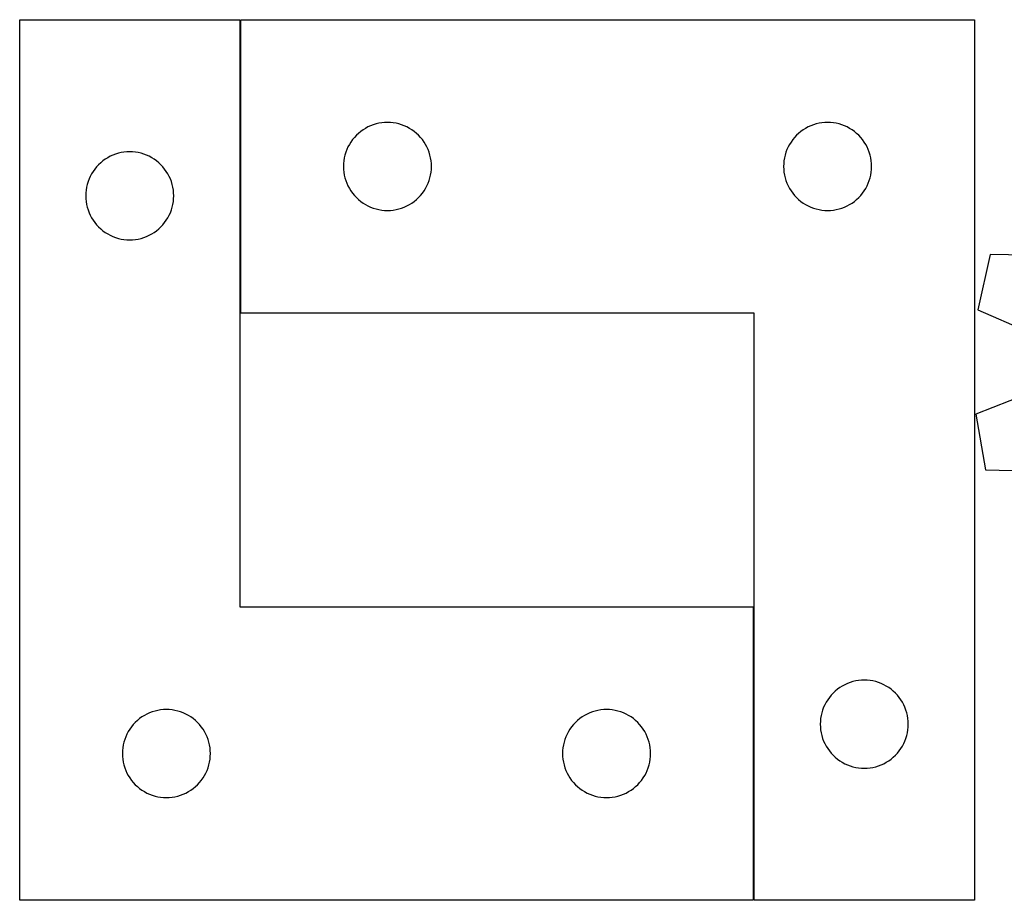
# Model space of a CAD drawing. Header units: millimetres. Extents: x 7 to 1243, y 7 to 2493.
# Tile 1 of 31: x 7 to 208, y 7 to 187. Entities that reach past the tile are written whole.
import ezdxf

# ---------------------------------------------------------------- set-up
doc = ezdxf.new("R2010")
doc.units = ezdxf.units.MM
doc.layers.add('COMMON', color=5, linetype='CONTINUOUS', true_color=0x0000ff)
doc.layers.add('CUT', color=7, linetype='CONTINUOUS', true_color=0x000000)

msp = doc.modelspace()

# ---------------------------------------------------------------- linework, layer by layer
at = {"layer": 'COMMON'}
for p, q in [((51.621013, 186.530239), (51.621013, 126.530239)), ((156.621013, 66.530239), (156.621013, 6.530239))]:
    msp.add_line(p, q, dxfattribs=at)
at = {"layer": 'CUT'}
for p, q in [((6.521011, 6.530239), (6.521011, 186.530239)), ((6.521011, 186.530239), (51.521011, 186.530239)), ((51.521011, 186.530239), (51.521011, 66.530239)), ((51.721013, 126.530239), (51.721013, 186.530239)), ((51.721013, 186.530239), (201.721013, 186.530239)), ((201.721013, 186.530239), (201.721013, 6.530239)), ((79.391641, 165.223572), (78.828057, 165.052611)), ((79.9652, 165.357307), (79.391641, 165.223572)), ((80.546277, 165.453243), (79.9652, 165.357307)), ((81.132384, 165.51097), (80.546277, 165.453243)), ((81.721013, 165.530239), (81.132384, 165.51097)), ((82.309641, 165.51097), (81.721013, 165.530239)), ((82.895748, 165.453243), (82.309641, 165.51097)), ((83.476825, 165.357307), (82.895748, 165.453243)), ((84.050384, 165.223572), (83.476825, 165.357307)), ((84.613968, 165.052611), (84.050384, 165.223572)), ((169.391641, 165.223572), (168.828057, 165.052611)), ((169.9652, 165.357307), (169.391641, 165.223572)), ((170.546277, 165.453243), (169.9652, 165.357307)), ((171.132384, 165.51097), (170.546277, 165.453243)), ((171.721013, 165.530239), (171.132384, 165.51097)), ((172.309641, 165.51097), (171.721013, 165.530239)), ((172.895748, 165.453243), (172.309641, 165.51097)), ((173.476825, 165.357307), (172.895748, 165.453243)), ((174.050384, 165.223572), (173.476825, 165.357307)), ((174.613968, 165.052611), (174.050384, 165.223572)), ((75.7869, 163.296798), (75.357051, 162.8942)), ((76.24216, 163.670419), (75.7869, 163.296798)), ((76.72088, 164.013466), (76.24216, 163.670419)), ((77.221013, 164.324468), (76.72088, 164.013466)), ((77.740414, 164.602094), (77.221013, 164.324468)), ((78.276862, 164.845155), (77.740414, 164.602094)), ((78.828057, 165.052611), (78.276862, 164.845155)), ((85.165163, 164.845155), (84.613968, 165.052611)), ((85.701611, 164.602094), (85.165163, 164.845155)), ((86.221013, 164.324468), (85.701611, 164.602094)), ((86.721145, 164.013466), (86.221013, 164.324468)), ((87.199865, 163.670419), (86.721145, 164.013466)), ((87.655125, 163.296798), (87.199865, 163.670419)), ((88.084974, 162.8942), (87.655125, 163.296798)), ((165.7869, 163.296798), (165.357051, 162.8942)), ((166.24216, 163.670419), (165.7869, 163.296798)), ((166.72088, 164.013466), (166.24216, 163.670419)), ((167.221013, 164.324468), (166.72088, 164.013466)), ((167.740414, 164.602094), (167.221013, 164.324468)), ((168.276862, 164.845155), (167.740414, 164.602094)), ((168.828057, 165.052611), (168.276862, 164.845155)), ((175.165163, 164.845155), (174.613968, 165.052611)), ((175.701611, 164.602094), (175.165163, 164.845155)), ((176.221013, 164.324468), (175.701611, 164.602094)), ((176.721145, 164.013466), (176.221013, 164.324468)), ((177.199865, 163.670419), (176.721145, 164.013466)), ((177.655125, 163.296798), (177.199865, 163.670419)), ((178.084974, 162.8942), (177.655125, 163.296798)), ((74.237786, 161.530371), (73.926784, 161.030239)), ((74.580832, 162.009092), (74.237786, 161.530371)), ((74.954454, 162.464352), (74.580832, 162.009092)), ((75.357051, 162.8942), (74.954454, 162.464352)), ((88.487571, 162.464352), (88.084974, 162.8942)), ((88.861193, 162.009092), (88.487571, 162.464352)), ((89.204239, 161.530371), (88.861193, 162.009092)), ((89.515241, 161.030239), (89.204239, 161.530371)), ((164.237786, 161.530371), (163.926784, 161.030239)), ((164.580832, 162.009092), (164.237786, 161.530371)), ((164.954454, 162.464352), (164.580832, 162.009092)), ((165.357051, 162.8942), (164.954454, 162.464352)), ((178.487571, 162.464352), (178.084974, 162.8942)), ((178.861193, 162.009092), (178.487571, 162.464352)), ((179.204239, 161.530371), (178.861193, 162.009092)), ((179.515241, 161.030239), (179.204239, 161.530371)), ((26.128055, 159.052611), (25.57686, 158.845155)), ((26.691639, 159.223572), (26.128055, 159.052611)), ((27.265198, 159.357307), (26.691639, 159.223572)), ((27.846275, 159.453243), (27.265198, 159.357307)), ((28.432382, 159.51097), (27.846275, 159.453243)), ((29.021011, 159.530239), (28.432382, 159.51097)), ((29.609639, 159.51097), (29.021011, 159.530239)), ((30.195746, 159.453243), (29.609639, 159.51097)), ((30.776823, 159.357307), (30.195746, 159.453243)), ((31.350382, 159.223572), (30.776823, 159.357307)), ((31.913966, 159.052611), (31.350382, 159.223572)), ((32.465161, 158.845155), (31.913966, 159.052611)), ((73.198641, 159.423195), (73.02768, 158.859611)), ((73.406097, 159.97439), (73.198641, 159.423195)), ((73.649158, 160.510838), (73.406097, 159.97439)), ((73.926784, 161.030239), (73.649158, 160.510838)), ((89.792867, 160.510838), (89.515241, 161.030239)), ((90.035928, 159.97439), (89.792867, 160.510838)), ((90.243384, 159.423195), (90.035928, 159.97439)), ((90.414345, 158.859611), (90.243384, 159.423195)), ((163.198641, 159.423195), (163.02768, 158.859611)), ((163.406097, 159.97439), (163.198641, 159.423195)), ((163.649158, 160.510838), (163.406097, 159.97439)), ((163.926784, 161.030239), (163.649158, 160.510838)), ((179.792867, 160.510838), (179.515241, 161.030239)), ((180.035928, 159.97439), (179.792867, 160.510838)), ((180.243384, 159.423195), (180.035928, 159.97439)), ((180.414345, 158.859611), (180.243384, 159.423195)), ((23.086898, 157.296798), (22.657049, 156.8942)), ((23.542158, 157.670419), (23.086898, 157.296798)), ((24.020878, 158.013466), (23.542158, 157.670419)), ((24.521011, 158.324468), (24.020878, 158.013466)), ((25.040412, 158.602094), (24.521011, 158.324468)), ((25.57686, 158.845155), (25.040412, 158.602094)), ((33.001609, 158.602094), (32.465161, 158.845155)), ((33.521011, 158.324468), (33.001609, 158.602094)), ((34.021143, 158.013466), (33.521011, 158.324468)), ((34.499863, 157.670419), (34.021143, 158.013466)), ((34.955123, 157.296798), (34.499863, 157.670419)), ((35.384972, 156.8942), (34.955123, 157.296798)), ((72.740282, 157.118868), (72.721013, 156.530239)), ((72.798009, 157.704975), (72.740282, 157.118868)), ((72.893945, 158.286052), (72.798009, 157.704975)), ((73.02768, 158.859611), (72.893945, 158.286052)), ((90.54808, 158.286052), (90.414345, 158.859611)), ((90.644016, 157.704975), (90.54808, 158.286052)), ((90.701743, 157.118868), (90.644016, 157.704975)), ((90.721013, 156.530239), (90.701743, 157.118868)), ((162.740282, 157.118868), (162.721013, 156.530239)), ((162.798009, 157.704975), (162.740282, 157.118868)), ((162.893945, 158.286052), (162.798009, 157.704975)), ((163.02768, 158.859611), (162.893945, 158.286052)), ((180.54808, 158.286052), (180.414345, 158.859611)), ((180.644016, 157.704975), (180.54808, 158.286052)), ((180.701743, 157.118868), (180.644016, 157.704975)), ((180.721013, 156.530239), (180.701743, 157.118868)), ((21.226782, 155.030239), (20.949156, 154.510838)), ((21.537784, 155.530371), (21.226782, 155.030239)), ((21.88083, 156.009092), (21.537784, 155.530371)), ((22.254452, 156.464352), (21.88083, 156.009092)), ((22.657049, 156.8942), (22.254452, 156.464352)), ((35.787569, 156.464352), (35.384972, 156.8942)), ((36.161191, 156.009092), (35.787569, 156.464352)), ((36.504237, 155.530371), (36.161191, 156.009092)), ((36.815239, 155.030239), (36.504237, 155.530371)), ((37.092865, 154.510838), (36.815239, 155.030239)), ((72.721013, 156.530239), (72.740282, 155.941611)), ((72.740282, 155.941611), (72.798009, 155.355504)), ((72.798009, 155.355504), (72.893945, 154.774426)), ((90.54808, 154.774426), (90.644016, 155.355504)), ((90.644016, 155.355504), (90.701743, 155.941611)), ((90.701743, 155.941611), (90.721013, 156.530239)), ((162.721013, 156.530239), (162.740282, 155.941611)), ((162.740282, 155.941611), (162.798009, 155.355504)), ((162.798009, 155.355504), (162.893945, 154.774426)), ((180.54808, 154.774426), (180.644016, 155.355504)), ((180.644016, 155.355504), (180.701743, 155.941611)), ((180.701743, 155.941611), (180.721013, 156.530239)), ((20.498639, 153.423195), (20.327678, 152.859611)), ((20.706095, 153.97439), (20.498639, 153.423195)), ((20.949156, 154.510838), (20.706095, 153.97439)), ((37.335926, 153.97439), (37.092865, 154.510838)), ((37.543382, 153.423195), (37.335926, 153.97439)), ((37.714343, 152.859611), (37.543382, 153.423195)), ((72.893945, 154.774426), (73.02768, 154.200868)), ((73.02768, 154.200868), (73.198641, 153.637284)), ((73.198641, 153.637284), (73.406097, 153.086088)), ((73.406097, 153.086088), (73.649158, 152.549641)), ((89.792867, 152.549641), (90.035928, 153.086088)), ((90.035928, 153.086088), (90.243384, 153.637284)), ((90.243384, 153.637284), (90.414345, 154.200868)), ((90.414345, 154.200868), (90.54808, 154.774426)), ((162.893945, 154.774426), (163.02768, 154.200868)), ((163.02768, 154.200868), (163.198641, 153.637284)), ((163.198641, 153.637284), (163.406097, 153.086088)), ((163.406097, 153.086088), (163.649158, 152.549641)), ((179.792867, 152.549641), (180.035928, 153.086088)), ((180.035928, 153.086088), (180.243384, 153.637284)), ((180.243384, 153.637284), (180.414345, 154.200868)), ((180.414345, 154.200868), (180.54808, 154.774426)), ((20.04028, 151.118868), (20.021011, 150.530239)), ((20.098007, 151.704975), (20.04028, 151.118868)), ((20.193943, 152.286052), (20.098007, 151.704975)), ((20.327678, 152.859611), (20.193943, 152.286052)), ((37.848078, 152.286052), (37.714343, 152.859611)), ((37.944014, 151.704975), (37.848078, 152.286052)), ((38.001741, 151.118868), (37.944014, 151.704975)), ((38.021011, 150.530239), (38.001741, 151.118868)), ((73.649158, 152.549641), (73.926784, 152.030239)), ((73.926784, 152.030239), (74.237786, 151.530107)), ((74.237786, 151.530107), (74.580832, 151.051387)), ((74.580832, 151.051387), (74.954454, 150.596127)), ((88.487571, 150.596127), (88.861193, 151.051387)), ((88.861193, 151.051387), (89.204239, 151.530107)), ((89.204239, 151.530107), (89.515241, 152.030239)), ((89.515241, 152.030239), (89.792867, 152.549641)), ((163.649158, 152.549641), (163.926784, 152.030239)), ((163.926784, 152.030239), (164.237786, 151.530107)), ((164.237786, 151.530107), (164.580832, 151.051387)), ((164.580832, 151.051387), (164.954454, 150.596127)), ((178.487571, 150.596127), (178.861193, 151.051387)), ((178.861193, 151.051387), (179.204239, 151.530107)), ((179.204239, 151.530107), (179.515241, 152.030239)), ((179.515241, 152.030239), (179.792867, 152.549641)), ((20.021011, 150.530239), (20.04028, 149.941611)), ((20.04028, 149.941611), (20.098007, 149.355504)), ((20.098007, 149.355504), (20.193943, 148.774426)), ((37.848078, 148.774426), (37.944014, 149.355504)), ((37.944014, 149.355504), (38.001741, 149.941611)), ((38.001741, 149.941611), (38.021011, 150.530239)), ((74.954454, 150.596127), (75.357051, 150.166278)), ((75.357051, 150.166278), (75.7869, 149.763681)), ((75.7869, 149.763681), (76.24216, 149.390059)), ((76.24216, 149.390059), (76.72088, 149.047013)), ((76.72088, 149.047013), (77.221013, 148.736011)), ((86.221013, 148.736011), (86.721145, 149.047013)), ((86.721145, 149.047013), (87.199865, 149.390059)), ((87.199865, 149.390059), (87.655125, 149.763681)), ((87.655125, 149.763681), (88.084974, 150.166278)), ((88.084974, 150.166278), (88.487571, 150.596127)), ((164.954454, 150.596127), (165.357051, 150.166278)), ((165.357051, 150.166278), (165.7869, 149.763681)), ((165.7869, 149.763681), (166.24216, 149.390059)), ((166.24216, 149.390059), (166.72088, 149.047013)), ((166.72088, 149.047013), (167.221013, 148.736011)), ((176.221013, 148.736011), (176.721145, 149.047013)), ((176.721145, 149.047013), (177.199865, 149.390059)), ((177.199865, 149.390059), (177.655125, 149.763681)), ((177.655125, 149.763681), (178.084974, 150.166278)), ((178.084974, 150.166278), (178.487571, 150.596127)), ((20.193943, 148.774426), (20.327678, 148.200868)), ((20.327678, 148.200868), (20.498639, 147.637284)), ((20.498639, 147.637284), (20.706095, 147.086088)), ((20.706095, 147.086088), (20.949156, 146.549641)), ((37.092865, 146.549641), (37.335926, 147.086088)), ((37.335926, 147.086088), (37.543382, 147.637284)), ((37.543382, 147.637284), (37.714343, 148.200868)), ((37.714343, 148.200868), (37.848078, 148.774426)), ((77.221013, 148.736011), (77.740414, 148.458385)), ((77.740414, 148.458385), (78.276862, 148.215324)), ((78.276862, 148.215324), (78.828057, 148.007868)), ((78.828057, 148.007868), (79.391641, 147.836907)), ((79.391641, 147.836907), (79.9652, 147.703172)), ((79.9652, 147.703172), (80.546277, 147.607236)), ((80.546277, 147.607236), (81.132384, 147.549509)), ((81.132384, 147.549509), (81.721013, 147.530239)), ((81.721013, 147.530239), (82.309641, 147.549509)), ((82.309641, 147.549509), (82.895748, 147.607236)), ((82.895748, 147.607236), (83.476825, 147.703172)), ((83.476825, 147.703172), (84.050384, 147.836907)), ((84.050384, 147.836907), (84.613968, 148.007868)), ((84.613968, 148.007868), (85.165163, 148.215324)), ((85.165163, 148.215324), (85.701611, 148.458385)), ((85.701611, 148.458385), (86.221013, 148.736011)), ((167.221013, 148.736011), (167.740414, 148.458385)), ((167.740414, 148.458385), (168.276862, 148.215324)), ((168.276862, 148.215324), (168.828057, 148.007868)), ((168.828057, 148.007868), (169.391641, 147.836907)), ((169.391641, 147.836907), (169.9652, 147.703172)), ((169.9652, 147.703172), (170.546277, 147.607236)), ((170.546277, 147.607236), (171.132384, 147.549509)), ((171.132384, 147.549509), (171.721013, 147.530239)), ((171.721013, 147.530239), (172.309641, 147.549509)), ((172.309641, 147.549509), (172.895748, 147.607236)), ((172.895748, 147.607236), (173.476825, 147.703172)), ((173.476825, 147.703172), (174.050384, 147.836907)), ((174.050384, 147.836907), (174.613968, 148.007868)), ((174.613968, 148.007868), (175.165163, 148.215324)), ((175.165163, 148.215324), (175.701611, 148.458385)), ((175.701611, 148.458385), (176.221013, 148.736011)), ((20.949156, 146.549641), (21.226782, 146.030239)), ((21.226782, 146.030239), (21.537784, 145.530107)), ((21.537784, 145.530107), (21.88083, 145.051387)), ((21.88083, 145.051387), (22.254452, 144.596127)), ((35.787569, 144.596127), (36.161191, 145.051387)), ((36.161191, 145.051387), (36.504237, 145.530107)), ((36.504237, 145.530107), (36.815239, 146.030239)), ((36.815239, 146.030239), (37.092865, 146.549641)), ((22.254452, 144.596127), (22.657049, 144.166278)), ((22.657049, 144.166278), (23.086898, 143.763681)), ((23.086898, 143.763681), (23.542158, 143.390059)), ((23.542158, 143.390059), (24.020878, 143.047013)), ((24.020878, 143.047013), (24.521011, 142.736011)), ((33.521011, 142.736011), (34.021143, 143.047013)), ((34.021143, 143.047013), (34.499863, 143.390059)), ((34.499863, 143.390059), (34.955123, 143.763681)), ((34.955123, 143.763681), (35.384972, 144.166278)), ((35.384972, 144.166278), (35.787569, 144.596127)), ((24.521011, 142.736011), (25.040412, 142.458385)), ((25.040412, 142.458385), (25.57686, 142.215324)), ((25.57686, 142.215324), (26.128055, 142.007868)), ((26.128055, 142.007868), (26.691639, 141.836907)), ((26.691639, 141.836907), (27.265198, 141.703172)), ((27.265198, 141.703172), (27.846275, 141.607236)), ((27.846275, 141.607236), (28.432382, 141.549509)), ((28.432382, 141.549509), (29.021011, 141.530239)), ((29.021011, 141.530239), (29.609639, 141.549509)), ((29.609639, 141.549509), (30.195746, 141.607236)), ((30.195746, 141.607236), (30.776823, 141.703172)), ((30.776823, 141.703172), (31.350382, 141.836907)), ((31.350382, 141.836907), (31.913966, 142.007868)), ((31.913966, 142.007868), (32.465161, 142.215324)), ((32.465161, 142.215324), (33.001609, 142.458385)), ((33.001609, 142.458385), (33.521011, 142.736011)), ((204.953004, 138.516706), (202.46396, 127.252154)), ((224.326315, 138.174339), (204.953004, 138.516706)), ((202.46396, 127.252154), (220.177813, 119.399648)), ((156.721013, 126.530239), (51.721013, 126.530239)), ((156.721013, 6.530239), (156.721013, 126.530239)), ((220.042033, 112.971253), (202.012409, 105.873714)), ((202.012409, 105.873714), (204.02359, 94.514109)), ((204.02359, 94.514109), (223.39408, 94.038137)), ((51.521011, 66.530239), (156.521011, 66.530239)), ((156.521011, 66.530239), (156.521011, 6.530239)), ((175.240414, 50.602094), (174.721013, 50.324468)), ((175.776862, 50.845155), (175.240414, 50.602094)), ((176.328057, 51.052611), (175.776862, 50.845155)), ((176.891641, 51.223572), (176.328057, 51.052611)), ((177.4652, 51.357307), (176.891641, 51.223572)), ((178.046277, 51.453243), (177.4652, 51.357307)), ((178.632384, 51.51097), (178.046277, 51.453243)), ((179.221013, 51.530239), (178.632384, 51.51097)), ((179.809641, 51.51097), (179.221013, 51.530239)), ((180.395748, 51.453243), (179.809641, 51.51097)), ((180.976825, 51.357307), (180.395748, 51.453243)), ((181.550384, 51.223572), (180.976825, 51.357307)), ((182.113968, 51.052611), (181.550384, 51.223572)), ((182.665163, 50.845155), (182.113968, 51.052611)), ((183.201611, 50.602094), (182.665163, 50.845155)), ((183.721013, 50.324468), (183.201611, 50.602094)), ((172.454454, 48.464352), (172.080832, 48.009092)), ((172.857051, 48.8942), (172.454454, 48.464352)), ((173.2869, 49.296798), (172.857051, 48.8942)), ((173.74216, 49.670419), (173.2869, 49.296798)), ((174.22088, 50.013466), (173.74216, 49.670419)), ((174.721013, 50.324468), (174.22088, 50.013466)), ((184.221145, 50.013466), (183.721013, 50.324468)), ((184.699865, 49.670419), (184.221145, 50.013466)), ((185.155125, 49.296798), (184.699865, 49.670419)), ((185.584974, 48.8942), (185.155125, 49.296798)), ((185.987571, 48.464352), (185.584974, 48.8942)), ((186.361193, 48.009092), (185.987571, 48.464352)), ((171.149158, 46.510838), (170.906097, 45.97439)), ((171.426784, 47.030239), (171.149158, 46.510838)), ((171.737786, 47.530371), (171.426784, 47.030239)), ((172.080832, 48.009092), (171.737786, 47.530371)), ((186.704239, 47.530371), (186.361193, 48.009092)), ((187.015241, 47.030239), (186.704239, 47.530371)), ((187.292867, 46.510838), (187.015241, 47.030239)), ((187.535928, 45.97439), (187.292867, 46.510838)), ((32.021011, 44.324468), (31.520878, 44.013466)), ((32.540412, 44.602094), (32.021011, 44.324468)), ((33.07686, 44.845155), (32.540412, 44.602094)), ((33.628055, 45.052611), (33.07686, 44.845155)), ((34.191639, 45.223572), (33.628055, 45.052611)), ((34.765198, 45.357307), (34.191639, 45.223572)), ((35.346275, 45.453243), (34.765198, 45.357307)), ((35.932382, 45.51097), (35.346275, 45.453243)), ((36.521011, 45.530239), (35.932382, 45.51097)), ((37.109639, 45.51097), (36.521011, 45.530239)), ((37.695746, 45.453243), (37.109639, 45.51097)), ((38.276823, 45.357307), (37.695746, 45.453243)), ((38.850382, 45.223572), (38.276823, 45.357307)), ((39.413966, 45.052611), (38.850382, 45.223572)), ((39.965161, 44.845155), (39.413966, 45.052611)), ((40.501609, 44.602094), (39.965161, 44.845155)), ((41.021011, 44.324468), (40.501609, 44.602094)), ((41.521143, 44.013466), (41.021011, 44.324468)), ((122.021011, 44.324468), (121.520878, 44.013466)), ((122.540412, 44.602094), (122.021011, 44.324468)), ((123.07686, 44.845155), (122.540412, 44.602094)), ((123.628055, 45.052611), (123.07686, 44.845155)), ((124.191639, 45.223572), (123.628055, 45.052611)), ((124.765198, 45.357307), (124.191639, 45.223572)), ((125.346275, 45.453243), (124.765198, 45.357307)), ((125.932382, 45.51097), (125.346275, 45.453243)), ((126.521011, 45.530239), (125.932382, 45.51097)), ((127.109639, 45.51097), (126.521011, 45.530239)), ((127.695746, 45.453243), (127.109639, 45.51097)), ((128.276823, 45.357307), (127.695746, 45.453243)), ((128.850382, 45.223572), (128.276823, 45.357307)), ((129.413966, 45.052611), (128.850382, 45.223572)), ((129.965161, 44.845155), (129.413966, 45.052611)), ((130.501609, 44.602094), (129.965161, 44.845155)), ((131.021011, 44.324468), (130.501609, 44.602094)), ((131.521143, 44.013466), (131.021011, 44.324468)), ((170.52768, 44.859611), (170.393945, 44.286052)), ((170.698641, 45.423195), (170.52768, 44.859611)), ((170.906097, 45.97439), (170.698641, 45.423195)), ((187.743384, 45.423195), (187.535928, 45.97439)), ((187.914345, 44.859611), (187.743384, 45.423195)), ((188.04808, 44.286052), (187.914345, 44.859611)), ((29.754452, 42.464352), (29.38083, 42.009092)), ((30.157049, 42.8942), (29.754452, 42.464352)), ((30.586898, 43.296798), (30.157049, 42.8942)), ((31.042158, 43.670419), (30.586898, 43.296798)), ((31.520878, 44.013466), (31.042158, 43.670419)), ((41.999863, 43.670419), (41.521143, 44.013466)), ((42.455123, 43.296798), (41.999863, 43.670419)), ((42.884972, 42.8942), (42.455123, 43.296798)), ((43.287569, 42.464352), (42.884972, 42.8942)), ((43.661191, 42.009092), (43.287569, 42.464352)), ((119.754452, 42.464352), (119.38083, 42.009092)), ((120.157049, 42.8942), (119.754452, 42.464352)), ((120.586898, 43.296798), (120.157049, 42.8942)), ((121.042158, 43.670419), (120.586898, 43.296798)), ((121.520878, 44.013466), (121.042158, 43.670419)), ((131.999863, 43.670419), (131.521143, 44.013466)), ((132.455123, 43.296798), (131.999863, 43.670419)), ((132.884972, 42.8942), (132.455123, 43.296798)), ((133.287569, 42.464352), (132.884972, 42.8942)), ((133.661191, 42.009092), (133.287569, 42.464352)), ((170.240282, 43.118868), (170.221013, 42.530239)), ((170.221013, 42.530239), (170.240282, 41.941611)), ((170.298009, 43.704975), (170.240282, 43.118868)), ((170.393945, 44.286052), (170.298009, 43.704975)), ((188.144016, 43.704975), (188.04808, 44.286052)), ((188.201743, 43.118868), (188.144016, 43.704975)), ((188.221013, 42.530239), (188.201743, 43.118868)), ((188.201743, 41.941611), (188.221013, 42.530239)), ((28.449156, 40.510838), (28.206095, 39.97439)), ((28.726782, 41.030239), (28.449156, 40.510838)), ((29.037784, 41.530371), (28.726782, 41.030239)), ((29.38083, 42.009092), (29.037784, 41.530371)), ((44.004237, 41.530371), (43.661191, 42.009092)), ((44.315239, 41.030239), (44.004237, 41.530371)), ((44.592865, 40.510838), (44.315239, 41.030239)), ((44.835926, 39.97439), (44.592865, 40.510838)), ((118.449156, 40.510838), (118.206095, 39.97439)), ((118.726782, 41.030239), (118.449156, 40.510838)), ((119.037784, 41.530371), (118.726782, 41.030239)), ((119.38083, 42.009092), (119.037784, 41.530371)), ((134.004237, 41.530371), (133.661191, 42.009092)), ((134.315239, 41.030239), (134.004237, 41.530371)), ((134.592865, 40.510838), (134.315239, 41.030239)), ((134.835926, 39.97439), (134.592865, 40.510838)), ((170.240282, 41.941611), (170.298009, 41.355504)), ((170.298009, 41.355504), (170.393945, 40.774426)), ((170.393945, 40.774426), (170.52768, 40.200868)), ((187.914345, 40.200868), (188.04808, 40.774426)), ((188.04808, 40.774426), (188.144016, 41.355504)), ((188.144016, 41.355504), (188.201743, 41.941611)), ((27.693943, 38.286052), (27.598007, 37.704975)), ((27.827678, 38.859611), (27.693943, 38.286052)), ((27.998639, 39.423195), (27.827678, 38.859611)), ((28.206095, 39.97439), (27.998639, 39.423195)), ((45.043382, 39.423195), (44.835926, 39.97439)), ((45.214343, 38.859611), (45.043382, 39.423195)), ((45.348078, 38.286052), (45.214343, 38.859611)), ((45.444014, 37.704975), (45.348078, 38.286052)), ((117.693943, 38.286052), (117.598007, 37.704975)), ((117.827678, 38.859611), (117.693943, 38.286052)), ((117.998639, 39.423195), (117.827678, 38.859611)), ((118.206095, 39.97439), (117.998639, 39.423195)), ((135.043382, 39.423195), (134.835926, 39.97439)), ((135.214343, 38.859611), (135.043382, 39.423195)), ((135.348078, 38.286052), (135.214343, 38.859611)), ((135.444014, 37.704975), (135.348078, 38.286052)), ((170.52768, 40.200868), (170.698641, 39.637284)), ((170.698641, 39.637284), (170.906097, 39.086088)), ((170.906097, 39.086088), (171.149158, 38.549641)), ((171.149158, 38.549641), (171.426784, 38.030239)), ((187.015241, 38.030239), (187.292867, 38.549641)), ((187.292867, 38.549641), (187.535928, 39.086088)), ((187.535928, 39.086088), (187.743384, 39.637284)), ((187.743384, 39.637284), (187.914345, 40.200868)), ((27.54028, 37.118868), (27.521011, 36.530239)), ((27.521011, 36.530239), (27.54028, 35.941611)), ((27.598007, 37.704975), (27.54028, 37.118868)), ((45.501741, 37.118868), (45.444014, 37.704975)), ((45.521011, 36.530239), (45.501741, 37.118868)), ((45.501741, 35.941611), (45.521011, 36.530239)), ((117.54028, 37.118868), (117.521011, 36.530239)), ((117.521011, 36.530239), (117.54028, 35.941611)), ((117.598007, 37.704975), (117.54028, 37.118868)), ((135.501741, 37.118868), (135.444014, 37.704975)), ((135.521011, 36.530239), (135.501741, 37.118868)), ((135.501741, 35.941611), (135.521011, 36.530239)), ((171.426784, 38.030239), (171.737786, 37.530107)), ((171.737786, 37.530107), (172.080832, 37.051387)), ((172.080832, 37.051387), (172.454454, 36.596127)), ((172.454454, 36.596127), (172.857051, 36.166278)), ((185.584974, 36.166278), (185.987571, 36.596127)), ((185.987571, 36.596127), (186.361193, 37.051387)), ((186.361193, 37.051387), (186.704239, 37.530107)), ((186.704239, 37.530107), (187.015241, 38.030239)), ((27.54028, 35.941611), (27.598007, 35.355504)), ((27.598007, 35.355504), (27.693943, 34.774426)), ((27.693943, 34.774426), (27.827678, 34.200868)), ((45.214343, 34.200868), (45.348078, 34.774426)), ((45.348078, 34.774426), (45.444014, 35.355504)), ((45.444014, 35.355504), (45.501741, 35.941611)), ((117.54028, 35.941611), (117.598007, 35.355504)), ((117.598007, 35.355504), (117.693943, 34.774426)), ((117.693943, 34.774426), (117.827678, 34.200868)), ((135.214343, 34.200868), (135.348078, 34.774426)), ((135.348078, 34.774426), (135.444014, 35.355504)), ((135.444014, 35.355504), (135.501741, 35.941611)), ((172.857051, 36.166278), (173.2869, 35.763681)), ((173.2869, 35.763681), (173.74216, 35.390059)), ((173.74216, 35.390059), (174.22088, 35.047013)), ((174.22088, 35.047013), (174.721013, 34.736011)), ((174.721013, 34.736011), (175.240414, 34.458385)), ((175.240414, 34.458385), (175.776862, 34.215324)), ((182.665163, 34.215324), (183.201611, 34.458385)), ((183.201611, 34.458385), (183.721013, 34.736011)), ((183.721013, 34.736011), (184.221145, 35.047013)), ((184.221145, 35.047013), (184.699865, 35.390059)), ((184.699865, 35.390059), (185.155125, 35.763681)), ((185.155125, 35.763681), (185.584974, 36.166278)), ((27.827678, 34.200868), (27.998639, 33.637284)), ((27.998639, 33.637284), (28.206095, 33.086088)), ((28.206095, 33.086088), (28.449156, 32.549641)), ((28.449156, 32.549641), (28.726782, 32.030239)), ((44.315239, 32.030239), (44.592865, 32.549641)), ((44.592865, 32.549641), (44.835926, 33.086088)), ((44.835926, 33.086088), (45.043382, 33.637284)), ((45.043382, 33.637284), (45.214343, 34.200868)), ((117.827678, 34.200868), (117.998639, 33.637284)), ((117.998639, 33.637284), (118.206095, 33.086088)), ((118.206095, 33.086088), (118.449156, 32.549641)), ((118.449156, 32.549641), (118.726782, 32.030239)), ((134.315239, 32.030239), (134.592865, 32.549641)), ((134.592865, 32.549641), (134.835926, 33.086088)), ((134.835926, 33.086088), (135.043382, 33.637284)), ((135.043382, 33.637284), (135.214343, 34.200868)), ((175.776862, 34.215324), (176.328057, 34.007868)), ((176.328057, 34.007868), (176.891641, 33.836907)), ((176.891641, 33.836907), (177.4652, 33.703172)), ((177.4652, 33.703172), (178.046277, 33.607236)), ((178.046277, 33.607236), (178.632384, 33.549509)), ((178.632384, 33.549509), (179.221013, 33.530239)), ((179.221013, 33.530239), (179.809641, 33.549509)), ((179.809641, 33.549509), (180.395748, 33.607236)), ((180.395748, 33.607236), (180.976825, 33.703172)), ((180.976825, 33.703172), (181.550384, 33.836907)), ((181.550384, 33.836907), (182.113968, 34.007868)), ((182.113968, 34.007868), (182.665163, 34.215324)), ((28.726782, 32.030239), (29.037784, 31.530107)), ((29.037784, 31.530107), (29.38083, 31.051387)), ((29.38083, 31.051387), (29.754452, 30.596127)), ((29.754452, 30.596127), (30.157049, 30.166278)), ((42.884972, 30.166278), (43.287569, 30.596127)), ((43.287569, 30.596127), (43.661191, 31.051387)), ((43.661191, 31.051387), (44.004237, 31.530107)), ((44.004237, 31.530107), (44.315239, 32.030239)), ((118.726782, 32.030239), (119.037784, 31.530107)), ((119.037784, 31.530107), (119.38083, 31.051387)), ((119.38083, 31.051387), (119.754452, 30.596127)), ((119.754452, 30.596127), (120.157049, 30.166278)), ((132.884972, 30.166278), (133.287569, 30.596127)), ((133.287569, 30.596127), (133.661191, 31.051387)), ((133.661191, 31.051387), (134.004237, 31.530107)), ((134.004237, 31.530107), (134.315239, 32.030239)), ((30.157049, 30.166278), (30.586898, 29.763681)), ((30.586898, 29.763681), (31.042158, 29.390059)), ((31.042158, 29.390059), (31.520878, 29.047013)), ((31.520878, 29.047013), (32.021011, 28.736011)), ((32.021011, 28.736011), (32.540412, 28.458385)), ((32.540412, 28.458385), (33.07686, 28.215324)), ((33.07686, 28.215324), (33.628055, 28.007868)), ((39.413966, 28.007868), (39.965161, 28.215324)), ((39.965161, 28.215324), (40.501609, 28.458385)), ((40.501609, 28.458385), (41.021011, 28.736011)), ((41.021011, 28.736011), (41.521143, 29.047013)), ((41.521143, 29.047013), (41.999863, 29.390059)), ((41.999863, 29.390059), (42.455123, 29.763681)), ((42.455123, 29.763681), (42.884972, 30.166278)), ((120.157049, 30.166278), (120.586898, 29.763681)), ((120.586898, 29.763681), (121.042158, 29.390059)), ((121.042158, 29.390059), (121.520878, 29.047013)), ((121.520878, 29.047013), (122.021011, 28.736011)), ((122.021011, 28.736011), (122.540412, 28.458385)), ((122.540412, 28.458385), (123.07686, 28.215324)), ((123.07686, 28.215324), (123.628055, 28.007868)), ((129.413966, 28.007868), (129.965161, 28.215324)), ((129.965161, 28.215324), (130.501609, 28.458385)), ((130.501609, 28.458385), (131.021011, 28.736011)), ((131.021011, 28.736011), (131.521143, 29.047013)), ((131.521143, 29.047013), (131.999863, 29.390059)), ((131.999863, 29.390059), (132.455123, 29.763681)), ((132.455123, 29.763681), (132.884972, 30.166278)), ((33.628055, 28.007868), (34.191639, 27.836907)), ((34.191639, 27.836907), (34.765198, 27.703172)), ((34.765198, 27.703172), (35.346275, 27.607236)), ((35.346275, 27.607236), (35.932382, 27.549509)), ((35.932382, 27.549509), (36.521011, 27.530239)), ((36.521011, 27.530239), (37.109639, 27.549509)), ((37.109639, 27.549509), (37.695746, 27.607236)), ((37.695746, 27.607236), (38.276823, 27.703172)), ((38.276823, 27.703172), (38.850382, 27.836907)), ((38.850382, 27.836907), (39.413966, 28.007868)), ((123.628055, 28.007868), (124.191639, 27.836907)), ((124.191639, 27.836907), (124.765198, 27.703172)), ((124.765198, 27.703172), (125.346275, 27.607236)), ((125.346275, 27.607236), (125.932382, 27.549509)), ((125.932382, 27.549509), (126.521011, 27.530239)), ((126.521011, 27.530239), (127.109639, 27.549509)), ((127.109639, 27.549509), (127.695746, 27.607236)), ((127.695746, 27.607236), (128.276823, 27.703172)), ((128.276823, 27.703172), (128.850382, 27.836907)), ((128.850382, 27.836907), (129.413966, 28.007868)), ((156.521011, 6.530239), (6.521011, 6.530239)), ((201.721013, 6.530239), (156.721013, 6.530239))]:
    msp.add_line(p, q, dxfattribs=at)

doc.saveas('drawing.dxf')
